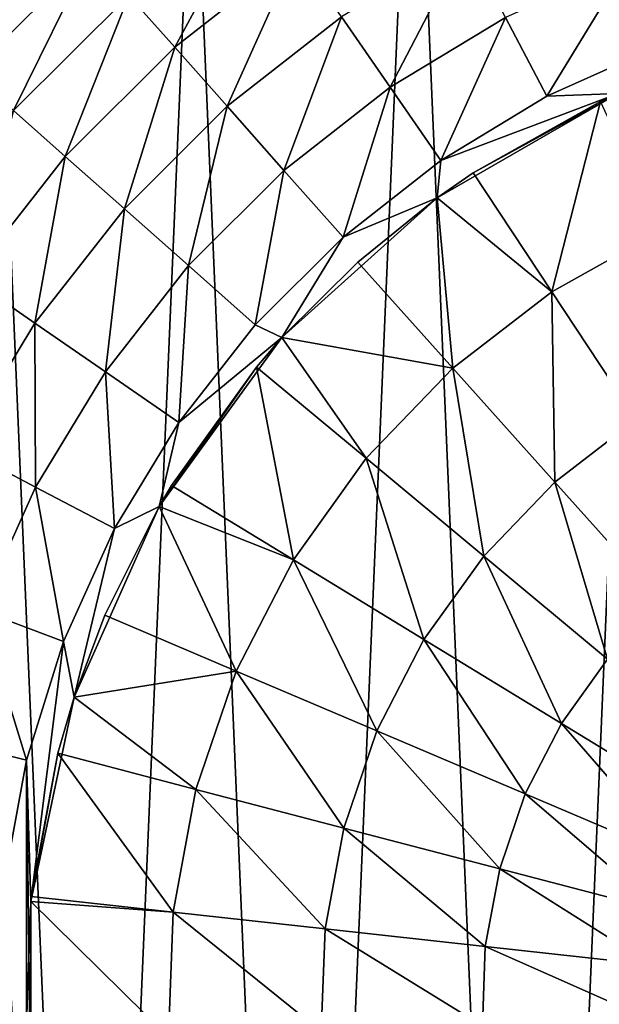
# Model space of a CAD drawing. Header units: millimetres. Extents: x 0 to 2133, y 0 to 2087.
# Tile 51 of 256: x 144 to 154, y 1602 to 1619. Entities that reach past the tile are written whole.
import ezdxf

# ---------------------------------------------------------------- set-up
doc = ezdxf.new("R2010")
doc.units = ezdxf.units.MM
doc.header["$LTSCALE"] = 25.4
doc.layers.get('0').update_dxf_attribs({"true_color": 0xff5454})

# ---------------------------------------------------------------- blocks, each defined once
blk = doc.blocks.new('COSMO-S-3382-4917.STL#2')
at = {"color": 18, "true_color": 0x000000}
mesh = blk.add_polyface(dxfattribs=at)
corners = [(-20.168, 1669.88, 4.129), (-19.796, 1661.1, 4.129), (-20.356, 1665.474, 4.129), (-19.239, 1674.191, 4.129), (-18.504, 1656.884, 4.129), (-17.595, 1678.283, 4.129), (-16.519, 1652.946, 4.129), (-15.283, 1682.038, 4.129), (-13.897, 1649.4, 4.129), (-12.369, 1685.349, 4.129), (-10.713, 1646.349, 4.129), (-8.938, 1688.119, 4.129), (-7.059, 1643.88, 4.129), (-5.089, 1690.27, 4.129), (-3.041, 1642.063, 4.129), (-0.931, 1691.739, 4.129), (1.227, 1640.952, 4.129), (3.416, 1692.484, 4.129), (5.621, 1640.578, 4.129), (5.621, 1692.578, 4.129), (7.826, 1692.484, 4.129), (10.015, 1640.952, 4.129), (12.172, 1691.739, 4.129), (14.283, 1642.063, 4.129), (16.33, 1690.27, 4.129), (18.301, 1643.88, 4.129), (20.18, 1688.119, 4.129), (21.955, 1646.349, 4.129), (23.611, 1685.349, 4.129), (25.138, 1649.4, 4.129), (26.525, 1682.038, 4.129), (27.761, 1652.946, 4.129), (28.837, 1678.283, 4.129), (29.746, 1656.884, 4.129), (30.481, 1674.191, 4.129), (31.037, 1661.1, 4.129), (31.41, 1669.88, 4.129), (31.597, 1665.474, 4.129)]
mesh.append_faces([[corners[k] for k in face] for face in [(0, 1, 2), (35, 36, 37)]], dxfattribs={"vtx0": -1, "color": 18})
mesh.append_faces([[corners[k] for k in face] for face in [(1, 3, 4), (4, 5, 6), (6, 7, 8), (8, 9, 10), (10, 11, 12), (12, 13, 14), (14, 15, 16), (16, 17, 18), (18, 20, 21), (21, 22, 23), (23, 24, 25), (25, 26, 27), (27, 28, 29), (29, 30, 31), (31, 32, 33), (33, 34, 35)]], dxfattribs={"vtx0": -1, "vtx1": -1, "color": 18})
mesh.append_faces([[corners[k] for k in face] for face in [(1, 0, 3), (4, 3, 5), (6, 5, 7), (8, 7, 9), (10, 9, 11), (12, 11, 13), (14, 13, 15), (16, 15, 17), (18, 17, 19), (18, 19, 20), (21, 20, 22), (23, 22, 24), (25, 24, 26), (27, 26, 28), (29, 28, 30), (31, 30, 32), (33, 32, 34), (35, 34, 36)]], dxfattribs={"vtx0": -1, "vtx2": -1, "color": 18})
mesh = blk.add_polyface(dxfattribs=at)
corners = [(-9.263, 1683.378, 27.281), (-7.818, 1686.047, 26.286), (-10.066, 1684.285, 26.286), (-7.129, 1685.049, 27.281)]
mesh.append_faces([[corners[k] for k in face] for face in [(0, 1, 2), (1, 0, 3)]], dxfattribs={"vtx0": -1, "color": 18})
mesh = blk.add_polyface(dxfattribs=at)
corners = [(-11.518, 1685.924, 22.19), (-12.369, 1685.349, 20.629), (-13.725, 1683.717, 22.19)]
mesh.append_faces([[corners[k] for k in face] for face in [(0, 1, 2)]], dxfattribs={"color": 18})
mesh = blk.add_polyface(dxfattribs=at)
corners = [(-11.216, 1685.583, 23.691), (-13.725, 1683.717, 22.19), (-13.385, 1683.415, 23.691), (-11.518, 1685.924, 22.19)]
mesh.append_faces([[corners[k] for k in face] for face in [(0, 1, 2), (1, 0, 3)]], dxfattribs={"vtx0": -1, "color": 18})
mesh = blk.add_polyface(dxfattribs=at)
corners = [(-10.726, 1685.03, 25.074), (-13.385, 1683.415, 23.691), (-12.831, 1682.925, 25.074), (-11.216, 1685.583, 23.691)]
mesh.append_faces([[corners[k] for k in face] for face in [(0, 1, 2), (1, 0, 3)]], dxfattribs={"vtx0": -1, "color": 18})
mesh = blk.add_polyface(dxfattribs=at)
corners = [(-5.491, 1682.676, 28.476), (-4.167, 1685.227, 28.02), (-6.343, 1683.911, 28.02), (-3.469, 1683.898, 28.476)]
mesh.append_faces([[corners[k] for k in face] for face in [(0, 1, 2), (1, 0, 3)]], dxfattribs={"vtx0": -1, "color": 18})
mesh = blk.add_polyface(dxfattribs=at)
corners = [(-12.086, 1682.265, 26.286), (-10.726, 1685.03, 25.074), (-12.831, 1682.925, 25.074), (-10.066, 1684.285, 26.286)]
mesh.append_faces([[corners[k] for k in face] for face in [(0, 1, 2), (1, 0, 3)]], dxfattribs={"vtx0": -1, "color": 18})
mesh = blk.add_polyface(dxfattribs=at)
corners = [(-8.345, 1682.343, 28.02), (-7.129, 1685.049, 27.281), (-9.263, 1683.378, 27.281), (-6.343, 1683.911, 28.02)]
mesh.append_faces([[corners[k] for k in face] for face in [(0, 1, 2), (1, 0, 3)]], dxfattribs={"vtx0": -1, "color": 18})
mesh = blk.add_polyface(dxfattribs=at)
corners = [(-2.744, 1682.516, 28.629), (-1.315, 1684.868, 28.476), (-3.469, 1683.898, 28.476), (-0.762, 1683.408, 28.629)]
mesh.append_faces([[corners[k] for k in face] for face in [(0, 1, 2), (1, 0, 3)]], dxfattribs={"vtx0": -1, "color": 18})
mesh = blk.add_polyface(dxfattribs=at)
corners = [(-12.248, 1664.408, 28.629), (-12.248, 1668.748, 28.629), (-12.379, 1666.578, 28.629), (-11.856, 1662.27, 28.629), (-11.856, 1670.886, 28.629), (-11.783, 1664.749, 28.629), (-11.209, 1660.195, 28.629), (-11.023, 1661.17, 28.629), (-10.317, 1658.213, 28.629), (-9.535, 1657.828, 28.629), (-9.193, 1656.353, 28.629), (-7.384, 1654.868, 28.629), (-7.852, 1654.642, 28.629), (-6.315, 1653.105, 28.629), (-4.665, 1652.42, 28.629), (-4.604, 1651.764, 28.629), (-1.497, 1650.591, 28.629), (-2.744, 1650.64, 28.629), (-0.762, 1649.748, 28.629), (1.982, 1649.46, 28.629), (1.313, 1649.101, 28.629), (3.451, 1648.709, 28.629), (5.621, 1649.078, 28.629), (5.621, 1648.578, 28.629), (7.791, 1648.709, 28.629), (9.259, 1649.46, 28.629), (9.929, 1649.101, 28.629), (12.739, 1650.591, 28.629), (12.004, 1649.748, 28.629), (13.986, 1650.64, 28.629), (15.907, 1652.42, 28.629), (15.846, 1651.764, 28.629), (17.557, 1653.105, 28.629), (18.626, 1654.868, 28.629), (19.094, 1654.642, 28.629), (20.776, 1657.828, 28.629), (20.435, 1656.353, 28.629), (21.559, 1658.213, 28.629), (22.264, 1661.17, 28.629), (22.451, 1660.195, 28.629), (23.025, 1664.749, 28.629), (23.098, 1662.27, 28.629), (23.025, 1668.407, 28.629), (-11.783, 1668.407, 28.629), (-11.209, 1672.961, 28.629), (-11.023, 1671.986, 28.629), (-10.317, 1674.943, 28.629), (-9.535, 1675.328, 28.629), (-9.193, 1676.803, 28.629), (-7.384, 1678.288, 28.629), (-7.852, 1678.514, 28.629), (-6.315, 1680.051, 28.629), (-4.665, 1680.736, 28.629), (-4.604, 1681.392, 28.629), (-1.497, 1682.565, 28.629), (-2.744, 1682.516, 28.629), (-0.762, 1683.408, 28.629), (1.982, 1683.696, 28.629), (1.313, 1684.055, 28.629), (3.451, 1684.447, 28.629), (5.621, 1684.078, 28.629), (5.621, 1684.578, 28.629), (9.259, 1683.696, 28.629), (7.791, 1684.447, 28.629), (9.929, 1684.055, 28.629), (12.739, 1682.565, 28.629), (12.004, 1683.408, 28.629), (13.986, 1682.516, 28.629), (15.907, 1680.736, 28.629), (15.846, 1681.392, 28.629), (17.557, 1680.051, 28.629), (18.626, 1678.288, 28.629), (19.094, 1678.514, 28.629), (20.776, 1675.328, 28.629), (20.435, 1676.803, 28.629), (21.559, 1674.943, 28.629), (22.264, 1671.986, 28.629), (22.451, 1672.961, 28.629), (23.098, 1670.886, 28.629), (23.49, 1664.408, 28.629), (23.49, 1668.748, 28.629), (23.621, 1666.578, 28.629)]
mesh.append_faces([[corners[k] for k in face] for face in [(0, 1, 2), (80, 79, 81)]], dxfattribs={"vtx0": -1, "color": 18})
mesh.append_faces([[corners[k] for k in face] for face in [(1, 3, 4), (5, 6, 7), (7, 8, 9), (9, 10, 11), (11, 13, 14), (14, 15, 16), (16, 18, 19), (19, 21, 22), (22, 24, 25), (25, 26, 27), (27, 29, 30), (30, 32, 33), (33, 34, 35), (35, 37, 38), (38, 39, 40), (40, 41, 42), (4, 43, 44), (43, 4, 5), (44, 45, 46), (46, 47, 48), (48, 49, 50), (50, 49, 51), (51, 52, 53), (53, 54, 55), (55, 54, 56), (56, 57, 58), (58, 57, 59), (59, 60, 61), (61, 62, 63), (63, 62, 64), (64, 65, 66), (66, 65, 67), (67, 68, 69), (69, 68, 70), (70, 71, 72), (72, 73, 74), (74, 73, 75), (75, 76, 77), (77, 42, 78), (78, 79, 80)]], dxfattribs={"vtx0": -1, "vtx1": -1, "color": 18})
mesh.append_faces([[corners[k] for k in face] for face in [(4, 3, 5), (78, 42, 41)]], dxfattribs={"vtx0": -1, "vtx1": -1, "vtx2": -1, "color": 18})
mesh.append_faces([[corners[k] for k in face] for face in [(1, 0, 3), (5, 3, 6), (7, 6, 8), (9, 8, 10), (11, 10, 12), (11, 12, 13), (14, 13, 15), (16, 15, 17), (16, 17, 18), (19, 18, 20), (19, 20, 21), (22, 21, 23), (22, 23, 24), (25, 24, 26), (27, 26, 28), (27, 28, 29), (30, 29, 31), (30, 31, 32), (33, 32, 34), (35, 34, 36), (35, 36, 37), (38, 37, 39), (40, 39, 41), (44, 43, 45), (46, 45, 47), (48, 47, 49), (51, 49, 52), (53, 52, 54), (56, 54, 57), (59, 57, 60), (61, 60, 62), (64, 62, 65), (67, 65, 68), (70, 68, 71), (72, 71, 73), (75, 73, 76), (77, 76, 42), (78, 41, 79)]], dxfattribs={"vtx0": -1, "vtx2": -1, "color": 18})
mesh = blk.add_polyface(dxfattribs=at)
corners = [(-11.179, 1681.461, 27.281), (-10.066, 1684.285, 26.286), (-12.086, 1682.265, 26.286), (-9.263, 1683.378, 27.281)]
mesh.append_faces([[corners[k] for k in face] for face in [(0, 1, 2), (1, 0, 3)]], dxfattribs={"vtx0": -1, "color": 18})
mesh = blk.add_polyface(dxfattribs=at)
corners = [(-7.35, 1681.219, 28.476), (-6.343, 1683.911, 28.02), (-8.345, 1682.343, 28.02), (-5.491, 1682.676, 28.476)]
mesh.append_faces([[corners[k] for k in face] for face in [(0, 1, 2), (1, 0, 3)]], dxfattribs={"vtx0": -1, "color": 18})
mesh = blk.add_polyface(dxfattribs=at)
corners = [(-4.604, 1681.392, 28.629), (-3.469, 1683.898, 28.476), (-5.491, 1682.676, 28.476), (-2.744, 1682.516, 28.629)]
mesh.append_faces([[corners[k] for k in face] for face in [(0, 1, 2), (1, 0, 3)]], dxfattribs={"vtx0": -1, "color": 18})
mesh = blk.add_polyface(dxfattribs=at)
corners = [(-10.144, 1680.544, 28.02), (-9.263, 1683.378, 27.281), (-11.179, 1681.461, 27.281), (-8.345, 1682.343, 28.02)]
mesh.append_faces([[corners[k] for k in face] for face in [(0, 1, 2), (1, 0, 3)]], dxfattribs={"vtx0": -1, "color": 18})
mesh = blk.add_polyface(dxfattribs=at)
corners = [(-6.315, 1680.051, 28.629), (-5.491, 1682.676, 28.476), (-7.35, 1681.219, 28.476), (-4.604, 1681.392, 28.629)]
mesh.append_faces([[corners[k] for k in face] for face in [(0, 1, 2), (1, 0, 3)]], dxfattribs={"vtx0": -1, "color": 18})
mesh = blk.add_polyface(dxfattribs=at)
corners = [(-4.035, 1681.173, 33.629), (-1.497, 1682.565, 28.629), (-4.665, 1680.736, 28.629)]
mesh.append_faces([[corners[k] for k in face] for face in [(0, 1, 2)]], dxfattribs={"color": 18})
mesh = blk.add_polyface(dxfattribs=at)
corners = [(-1.807, 1682.423, 33.629), (-1.497, 1682.565, 28.629), (-4.035, 1681.173, 33.629)]
mesh.append_faces([[corners[k] for k in face] for face in [(0, 1, 2)]], dxfattribs={"color": 18})
mesh = blk.add_polyface(dxfattribs=at)
corners = [(-2.656, 1679.089, 35.393), (-1.807, 1682.423, 33.629), (-4.035, 1681.173, 33.629), (-0.747, 1680.161, 35.393)]
mesh.append_faces([[corners[k] for k in face] for face in [(0, 1, 2), (1, 0, 3)]], dxfattribs={"vtx0": -1, "color": 18})
mesh = blk.add_polyface(dxfattribs=at)
corners = [(-12.851, 1679.328, 27.281), (-12.086, 1682.265, 26.286), (-13.848, 1680.016, 26.286), (-11.179, 1681.461, 27.281)]
mesh.append_faces([[corners[k] for k in face] for face in [(0, 1, 2), (1, 0, 3)]], dxfattribs={"vtx0": -1, "color": 18})
mesh = blk.add_polyface(dxfattribs=at)
corners = [(-9.02, 1679.549, 28.476), (-8.345, 1682.343, 28.02), (-10.144, 1680.544, 28.02), (-7.35, 1681.219, 28.476)]
mesh.append_faces([[corners[k] for k in face] for face in [(0, 1, 2), (1, 0, 3)]], dxfattribs={"vtx0": -1, "color": 18})
mesh = blk.add_polyface(dxfattribs=at)
corners = [(-11.712, 1678.542, 28.02), (-11.179, 1681.461, 27.281), (-12.851, 1679.328, 27.281), (-10.144, 1680.544, 28.02)]
mesh.append_faces([[corners[k] for k in face] for face in [(0, 1, 2), (1, 0, 3)]], dxfattribs={"vtx0": -1, "color": 18})
mesh = blk.add_polyface(dxfattribs=at)
corners = [(-7.852, 1678.514, 28.629), (-7.35, 1681.219, 28.476), (-9.02, 1679.549, 28.476), (-6.315, 1680.051, 28.629)]
mesh.append_faces([[corners[k] for k in face] for face in [(0, 1, 2), (1, 0, 3)]], dxfattribs={"vtx0": -1, "color": 18})
mesh = blk.add_polyface(dxfattribs=at)
corners = [(-4.035, 1681.173, 33.629), (-4.665, 1680.736, 28.629), (-4.665, 1680.736, 33.629)]
mesh.append_faces([[corners[k] for k in face] for face in [(0, 1, 2)]], dxfattribs={"color": 18})
mesh = blk.add_polyface(dxfattribs=at)
corners = [(-2.656, 1679.089, 35.393), (-4.035, 1681.173, 33.629), (-4.665, 1680.736, 33.629)]
mesh.append_faces([[corners[k] for k in face] for face in [(0, 1, 2)]], dxfattribs={"color": 18})
mesh = blk.add_polyface(dxfattribs=at)
corners = [(-6.057, 1679.611, 33.629), (-4.665, 1680.736, 28.629), (-7.384, 1678.288, 28.629)]
mesh.append_faces([[corners[k] for k in face] for face in [(0, 1, 2)]], dxfattribs={"color": 18})
mesh = blk.add_polyface(dxfattribs=at)
corners = [(-4.665, 1680.736, 33.629), (-4.665, 1680.736, 28.629), (-6.057, 1679.611, 33.629)]
mesh.append_faces([[corners[k] for k in face] for face in [(0, 1, 2)]], dxfattribs={"color": 18})
mesh = blk.add_polyface(dxfattribs=at)
corners = [(-4.39, 1677.751, 35.393), (-4.665, 1680.736, 33.629), (-6.057, 1679.611, 33.629)]
mesh.append_faces([[corners[k] for k in face] for face in [(0, 1, 2)]], dxfattribs={"color": 18})
mesh = blk.add_polyface(dxfattribs=at)
corners = [(-2.656, 1679.089, 35.393), (-4.665, 1680.736, 33.629), (-4.39, 1677.751, 35.393)]
mesh.append_faces([[corners[k] for k in face] for face in [(0, 1, 2)]], dxfattribs={"color": 18})
mesh = blk.add_polyface(dxfattribs=at)
corners = [(-10.477, 1677.69, 28.476), (-10.144, 1680.544, 28.02), (-11.712, 1678.542, 28.02), (-9.02, 1679.549, 28.476)]
mesh.append_faces([[corners[k] for k in face] for face in [(0, 1, 2), (1, 0, 3)]], dxfattribs={"vtx0": -1, "color": 18})
mesh = blk.add_polyface(dxfattribs=at)
corners = [(-1.179, 1676.856, 36.871), (-0.747, 1680.161, 35.393), (-2.656, 1679.089, 35.393), (0.39, 1677.737, 36.871)]
mesh.append_faces([[corners[k] for k in face] for face in [(0, 1, 2), (1, 0, 3)]], dxfattribs={"vtx0": -1, "color": 18})
mesh = blk.add_polyface(dxfattribs=at)
corners = [(-6.057, 1679.611, 33.629), (-7.384, 1678.288, 28.629), (-7.384, 1678.288, 33.629)]
mesh.append_faces([[corners[k] for k in face] for face in [(0, 1, 2)]], dxfattribs={"color": 18})
mesh = blk.add_polyface(dxfattribs=at)
corners = [(-4.39, 1677.751, 35.393), (-6.057, 1679.611, 33.629), (-7.384, 1678.288, 33.629)]
mesh.append_faces([[corners[k] for k in face] for face in [(0, 1, 2)]], dxfattribs={"color": 18})
mesh = blk.add_polyface(dxfattribs=at)
corners = [(-9.193, 1676.803, 28.629), (-9.02, 1679.549, 28.476), (-10.477, 1677.69, 28.476), (-7.852, 1678.514, 28.629)]
mesh.append_faces([[corners[k] for k in face] for face in [(0, 1, 2), (1, 0, 3)]], dxfattribs={"vtx0": -1, "color": 18})
mesh = blk.add_polyface(dxfattribs=at)
corners = [(-13.028, 1676.366, 28.02), (-12.851, 1679.328, 27.281), (-14.253, 1677.008, 27.281), (-11.712, 1678.542, 28.02)]
mesh.append_faces([[corners[k] for k in face] for face in [(0, 1, 2), (1, 0, 3)]], dxfattribs={"vtx0": -1, "color": 18})
mesh = blk.add_polyface(dxfattribs=at)
corners = [(-2.603, 1675.757, 36.871), (-2.656, 1679.089, 35.393), (-4.39, 1677.751, 35.393), (-1.179, 1676.856, 36.871)]
mesh.append_faces([[corners[k] for k in face] for face in [(0, 1, 2), (1, 0, 3)]], dxfattribs={"vtx0": -1, "color": 18})
mesh = blk.add_polyface(dxfattribs=at)
corners = [(-11.699, 1675.668, 28.476), (-11.712, 1678.542, 28.02), (-13.028, 1676.366, 28.02), (-10.477, 1677.69, 28.476)]
mesh.append_faces([[corners[k] for k in face] for face in [(0, 1, 2), (1, 0, 3)]], dxfattribs={"vtx0": -1, "color": 18})
mesh = blk.add_polyface(dxfattribs=at)
corners = [(-7.384, 1678.288, 28.629), (-9.535, 1675.328, 28.629), (-7.83, 1677.772, 33.629)]
mesh.append_faces([[corners[k] for k in face] for face in [(0, 1, 2)]], dxfattribs={"color": 18})
mesh = blk.add_polyface(dxfattribs=at)
corners = [(-7.384, 1678.288, 28.629), (-7.83, 1677.772, 33.629), (-7.384, 1678.288, 33.629)]
mesh.append_faces([[corners[k] for k in face] for face in [(0, 1, 2)]], dxfattribs={"color": 18})
mesh = blk.add_polyface(dxfattribs=at)
corners = [(-5.91, 1676.174, 35.393), (-7.384, 1678.288, 33.629), (-7.83, 1677.772, 33.629)]
mesh.append_faces([[corners[k] for k in face] for face in [(0, 1, 2)]], dxfattribs={"color": 18})
mesh = blk.add_polyface(dxfattribs=at)
corners = [(-4.39, 1677.751, 35.393), (-7.384, 1678.288, 33.629), (-5.91, 1676.174, 35.393)]
mesh.append_faces([[corners[k] for k in face] for face in [(0, 1, 2)]], dxfattribs={"color": 18})
mesh = blk.add_polyface(dxfattribs=at)
corners = [(-7.83, 1677.772, 33.629), (-9.535, 1675.328, 28.629), (-9.317, 1675.694, 33.629)]
mesh.append_faces([[corners[k] for k in face] for face in [(0, 1, 2)]], dxfattribs={"color": 18})
mesh = blk.add_polyface(dxfattribs=at)
corners = [(-7.184, 1674.393, 35.393), (-7.83, 1677.772, 33.629), (-9.317, 1675.694, 33.629), (-5.91, 1676.174, 35.393)]
mesh.append_faces([[corners[k] for k in face] for face in [(0, 1, 2), (1, 0, 3)]], dxfattribs={"vtx0": -1, "color": 18})
mesh = blk.add_polyface(dxfattribs=at)
corners = [(-3.852, 1674.461, 36.871), (-4.39, 1677.751, 35.393), (-5.91, 1676.174, 35.393), (-2.603, 1675.757, 36.871)]
mesh.append_faces([[corners[k] for k in face] for face in [(0, 1, 2), (1, 0, 3)]], dxfattribs={"vtx0": -1, "color": 18})
mesh = blk.add_polyface(dxfattribs=at)
corners = [(-10.317, 1674.943, 28.629), (-10.477, 1677.69, 28.476), (-11.699, 1675.668, 28.476), (-9.193, 1676.803, 28.629)]
mesh.append_faces([[corners[k] for k in face] for face in [(0, 1, 2), (1, 0, 3)]], dxfattribs={"vtx0": -1, "color": 18})
mesh = blk.add_polyface(dxfattribs=at)
corners = [(-0.719, 1673.654, 38.046), (-1.179, 1676.856, 36.871), (-2.603, 1675.757, 36.871), (0.379, 1674.502, 38.046)]
mesh.append_faces([[corners[k] for k in face] for face in [(0, 1, 2), (1, 0, 3)]], dxfattribs={"vtx0": -1, "color": 18})
mesh = blk.add_polyface(dxfattribs=at)
corners = [(-12.669, 1673.514, 28.476), (-13.028, 1676.366, 28.02), (-14.072, 1674.046, 28.02), (-11.699, 1675.668, 28.476)]
mesh.append_faces([[corners[k] for k in face] for face in [(0, 1, 2), (1, 0, 3)]], dxfattribs={"vtx0": -1, "color": 18})
mesh = blk.add_polyface(dxfattribs=at)
corners = [(-4.899, 1672.998, 36.871), (-5.91, 1676.174, 35.393), (-7.184, 1674.393, 35.393), (-3.852, 1674.461, 36.871)]
mesh.append_faces([[corners[k] for k in face] for face in [(0, 1, 2), (1, 0, 3)]], dxfattribs={"vtx0": -1, "color": 18})
mesh = blk.add_polyface(dxfattribs=at)
corners = [(-11.209, 1672.961, 28.629), (-11.699, 1675.668, 28.476), (-12.669, 1673.514, 28.476), (-10.317, 1674.943, 28.629)]
mesh.append_faces([[corners[k] for k in face] for face in [(0, 1, 2), (1, 0, 3)]], dxfattribs={"vtx0": -1, "color": 18})
mesh = blk.add_polyface(dxfattribs=at)
corners = [(-9.317, 1675.694, 33.629), (-9.535, 1675.328, 28.629), (-9.535, 1675.328, 33.629)]
mesh.append_faces([[corners[k] for k in face] for face in [(0, 1, 2)]], dxfattribs={"color": 18})
mesh = blk.add_polyface(dxfattribs=at)
corners = [(-7.184, 1674.393, 35.393), (-9.317, 1675.694, 33.629), (-9.535, 1675.328, 33.629)]
mesh.append_faces([[corners[k] for k in face] for face in [(0, 1, 2)]], dxfattribs={"color": 18})
mesh = blk.add_polyface(dxfattribs=at)
corners = [(-1.682, 1672.655, 38.046), (-2.603, 1675.757, 36.871), (-3.852, 1674.461, 36.871), (-0.719, 1673.654, 38.046)]
mesh.append_faces([[corners[k] for k in face] for face in [(0, 1, 2), (1, 0, 3)]], dxfattribs={"vtx0": -1, "color": 18})
mesh = blk.add_polyface(dxfattribs=at)
corners = [(-9.535, 1675.328, 28.629), (-11.023, 1671.986, 28.629), (-10.485, 1673.422, 33.629)]
mesh.append_faces([[corners[k] for k in face] for face in [(0, 1, 2)]], dxfattribs={"color": 18})
mesh = blk.add_polyface(dxfattribs=at)
corners = [(-9.535, 1675.328, 28.629), (-10.485, 1673.422, 33.629), (-9.535, 1675.328, 33.629)]
mesh.append_faces([[corners[k] for k in face] for face in [(0, 1, 2)]], dxfattribs={"color": 18})
mesh = blk.add_polyface(dxfattribs=at)
corners = [(-8.186, 1672.445, 35.393), (-9.535, 1675.328, 33.629), (-10.485, 1673.422, 33.629)]
mesh.append_faces([[corners[k] for k in face] for face in [(0, 1, 2)]], dxfattribs={"color": 18})
mesh = blk.add_polyface(dxfattribs=at)
corners = [(-7.184, 1674.393, 35.393), (-9.535, 1675.328, 33.629), (-8.186, 1672.445, 35.393)]
mesh.append_faces([[corners[k] for k in face] for face in [(0, 1, 2)]], dxfattribs={"color": 18})
mesh = blk.add_polyface(dxfattribs=at)
corners = [(-2.489, 1671.527, 38.046), (-3.852, 1674.461, 36.871), (-4.899, 1672.998, 36.871), (-1.682, 1672.655, 38.046)]
mesh.append_faces([[corners[k] for k in face] for face in [(0, 1, 2), (1, 0, 3)]], dxfattribs={"vtx0": -1, "color": 18})
mesh = blk.add_polyface(dxfattribs=at)
corners = [(-5.722, 1671.398, 36.871), (-7.184, 1674.393, 35.393), (-8.186, 1672.445, 35.393), (-4.899, 1672.998, 36.871)]
mesh.append_faces([[corners[k] for k in face] for face in [(0, 1, 2), (1, 0, 3)]], dxfattribs={"vtx0": -1, "color": 18})
mesh = blk.add_polyface(dxfattribs=at)
corners = [(-11.856, 1670.886, 28.629), (-12.669, 1673.514, 28.476), (-13.371, 1671.259, 28.476), (-11.209, 1672.961, 28.629)]
mesh.append_faces([[corners[k] for k in face] for face in [(0, 1, 2), (1, 0, 3)]], dxfattribs={"vtx0": -1, "color": 18})
mesh = blk.add_polyface(dxfattribs=at)
corners = [(-10.485, 1673.422, 33.629), (-11.023, 1671.986, 28.629), (-11.023, 1671.986, 33.629)]
mesh.append_faces([[corners[k] for k in face] for face in [(0, 1, 2)]], dxfattribs={"color": 18})
mesh = blk.add_polyface(dxfattribs=at)
corners = [(-8.186, 1672.445, 35.393), (-10.485, 1673.422, 33.629), (-11.023, 1671.986, 33.629)]
mesh.append_faces([[corners[k] for k in face] for face in [(0, 1, 2)]], dxfattribs={"color": 18})
mesh = blk.add_polyface(dxfattribs=at)
corners = [(-3.123, 1670.294, 38.046), (-4.899, 1672.998, 36.871), (-5.722, 1671.398, 36.871), (-2.489, 1671.527, 38.046)]
mesh.append_faces([[corners[k] for k in face] for face in [(0, 1, 2), (1, 0, 3)]], dxfattribs={"vtx0": -1, "color": 18})
mesh = blk.add_polyface(dxfattribs=at)
corners = [(0.017, 1669.998, 38.904), (-1.682, 1672.655, 38.046), (-2.489, 1671.527, 38.046), (0.574, 1670.778, 38.904)]
mesh.append_faces([[corners[k] for k in face] for face in [(0, 1, 2), (1, 0, 3)]], dxfattribs={"vtx0": -1, "color": 18})
mesh = blk.add_polyface(dxfattribs=at)
corners = [(-8.186, 1672.445, 35.393), (-11.023, 1671.986, 33.629), (-8.893, 1670.372, 35.393)]
mesh.append_faces([[corners[k] for k in face] for face in [(0, 1, 2)]], dxfattribs={"color": 18})
mesh = blk.add_polyface(dxfattribs=at)
corners = [(-6.303, 1669.695, 36.871), (-8.186, 1672.445, 35.393), (-8.893, 1670.372, 35.393), (-5.722, 1671.398, 36.871)]
mesh.append_faces([[corners[k] for k in face] for face in [(0, 1, 2), (1, 0, 3)]], dxfattribs={"vtx0": -1, "color": 18})
mesh = blk.add_polyface(dxfattribs=at)
corners = [(-11.023, 1671.986, 28.629), (-11.783, 1668.407, 28.629), (-11.31, 1671.004, 33.629)]
mesh.append_faces([[corners[k] for k in face] for face in [(0, 1, 2)]], dxfattribs={"color": 18})
mesh = blk.add_polyface(dxfattribs=at)
corners = [(-11.023, 1671.986, 28.629), (-11.31, 1671.004, 33.629), (-11.023, 1671.986, 33.629)]
mesh.append_faces([[corners[k] for k in face] for face in [(0, 1, 2)]], dxfattribs={"color": 18})
mesh = blk.add_polyface(dxfattribs=at)
corners = [(-8.893, 1670.372, 35.393), (-11.023, 1671.986, 33.629), (-11.31, 1671.004, 33.629)]
mesh.append_faces([[corners[k] for k in face] for face in [(0, 1, 2)]], dxfattribs={"color": 18})
mesh = blk.add_polyface(dxfattribs=at)
corners = [(-0.422, 1669.146, 38.904), (-2.489, 1671.527, 38.046), (-3.123, 1670.294, 38.046), (0.017, 1669.998, 38.904)]
mesh.append_faces([[corners[k] for k in face] for face in [(0, 1, 2), (1, 0, 3)]], dxfattribs={"vtx0": -1, "color": 18})
mesh = blk.add_polyface(dxfattribs=at)
corners = [(-3.571, 1668.981, 38.046), (-5.722, 1671.398, 36.871), (-6.303, 1669.695, 36.871), (-3.123, 1670.294, 38.046)]
mesh.append_faces([[corners[k] for k in face] for face in [(0, 1, 2), (1, 0, 3)]], dxfattribs={"vtx0": -1, "color": 18})
mesh = blk.add_polyface(dxfattribs=at)
corners = [(-12.248, 1668.748, 28.629), (-13.371, 1671.259, 28.476), (-13.797, 1668.936, 28.476), (-11.856, 1670.886, 28.629)]
mesh.append_faces([[corners[k] for k in face] for face in [(0, 1, 2), (1, 0, 3)]], dxfattribs={"vtx0": -1, "color": 18})
mesh = blk.add_polyface(dxfattribs=at)
corners = [(-11.31, 1671.004, 33.629), (-11.783, 1668.407, 28.629), (-11.774, 1668.492, 33.629)]
mesh.append_faces([[corners[k] for k in face] for face in [(0, 1, 2)]], dxfattribs={"color": 18})
mesh = blk.add_polyface(dxfattribs=at)
corners = [(-9.291, 1668.219, 35.393), (-11.31, 1671.004, 33.629), (-11.774, 1668.492, 33.629), (-8.893, 1670.372, 35.393)]
mesh.append_faces([[corners[k] for k in face] for face in [(0, 1, 2), (1, 0, 3)]], dxfattribs={"vtx0": -1, "color": 18})
mesh = blk.add_polyface(dxfattribs=at)
corners = [(-6.629, 1667.926, 36.871), (-8.893, 1670.372, 35.393), (-9.291, 1668.219, 35.393), (-6.303, 1669.695, 36.871)]
mesh.append_faces([[corners[k] for k in face] for face in [(0, 1, 2), (1, 0, 3)]], dxfattribs={"vtx0": -1, "color": 18})
mesh = blk.add_polyface(dxfattribs=at)
corners = [(-0.731, 1668.239, 38.904), (-3.123, 1670.294, 38.046), (-3.571, 1668.981, 38.046), (-0.422, 1669.146, 38.904)]
mesh.append_faces([[corners[k] for k in face] for face in [(0, 1, 2), (1, 0, 3)]], dxfattribs={"vtx0": -1, "color": 18})
mesh = blk.add_polyface(dxfattribs=at)
corners = [(-3.823, 1667.617, 38.046), (-6.303, 1669.695, 36.871), (-6.629, 1667.926, 36.871), (-3.571, 1668.981, 38.046)]
mesh.append_faces([[corners[k] for k in face] for face in [(0, 1, 2), (1, 0, 3)]], dxfattribs={"vtx0": -1, "color": 18})
mesh = blk.add_polyface(dxfattribs=at)
corners = [(-0.905, 1667.296, 38.904), (-3.571, 1668.981, 38.046), (-3.823, 1667.617, 38.046), (-0.731, 1668.239, 38.904)]
mesh.append_faces([[corners[k] for k in face] for face in [(0, 1, 2), (1, 0, 3)]], dxfattribs={"vtx0": -1, "color": 18})
mesh = blk.add_polyface(dxfattribs=at)
corners = [(-11.783, 1668.407, 28.629), (-11.867, 1665.939, 33.629), (-11.783, 1668.407, 33.629)]
mesh.append_faces([[corners[k] for k in face] for face in [(0, 1, 2)]], dxfattribs={"color": 18})
mesh = blk.add_polyface(dxfattribs=at)
corners = [(-11.783, 1668.407, 28.629), (-11.783, 1664.749, 28.629), (-11.867, 1665.939, 33.629)]
mesh.append_faces([[corners[k] for k in face] for face in [(0, 1, 2)]], dxfattribs={"color": 18})
mesh = blk.add_polyface(dxfattribs=at)
corners = [(-9.371, 1666.03, 35.393), (-11.783, 1668.407, 33.629), (-11.867, 1665.939, 33.629)]
mesh.append_faces([[corners[k] for k in face] for face in [(0, 1, 2)]], dxfattribs={"color": 18})
mesh = blk.add_polyface(dxfattribs=at)
corners = [(-11.774, 1668.492, 33.629), (-11.783, 1668.407, 28.629), (-11.783, 1668.407, 33.629)]
mesh.append_faces([[corners[k] for k in face] for face in [(0, 1, 2)]], dxfattribs={"color": 18})
mesh = blk.add_polyface(dxfattribs=at)
corners = [(-9.291, 1668.219, 35.393), (-11.774, 1668.492, 33.629), (-11.783, 1668.407, 33.629)]
mesh.append_faces([[corners[k] for k in face] for face in [(0, 1, 2)]], dxfattribs={"color": 18})
mesh = blk.add_polyface(dxfattribs=at)
corners = [(-9.291, 1668.219, 35.393), (-11.783, 1668.407, 33.629), (-9.371, 1666.03, 35.393)]
mesh.append_faces([[corners[k] for k in face] for face in [(0, 1, 2)]], dxfattribs={"color": 18})
mesh = blk.add_polyface(dxfattribs=at)
corners = [(-6.695, 1666.128, 36.871), (-9.291, 1668.219, 35.393), (-9.371, 1666.03, 35.393), (-6.629, 1667.926, 36.871)]
mesh.append_faces([[corners[k] for k in face] for face in [(0, 1, 2), (1, 0, 3)]], dxfattribs={"vtx0": -1, "color": 18})
mesh = blk.add_polyface(dxfattribs=at)
corners = [(-3.874, 1666.231, 38.046), (-6.629, 1667.926, 36.871), (-6.695, 1666.128, 36.871), (-3.823, 1667.617, 38.046)]
mesh.append_faces([[corners[k] for k in face] for face in [(0, 1, 2), (1, 0, 3)]], dxfattribs={"vtx0": -1, "color": 18})
mesh = blk.add_polyface(dxfattribs=at)
corners = [(-0.94, 1666.338, 38.904), (-3.823, 1667.617, 38.046), (-3.874, 1666.231, 38.046), (-0.905, 1667.296, 38.904)]
mesh.append_faces([[corners[k] for k in face] for face in [(0, 1, 2), (1, 0, 3)]], dxfattribs={"vtx0": -1, "color": 18})

msp = doc.modelspace()

# ---------------------------------------------------------------- block references
at = {"color": 0}
msp.add_blockref('COSMO-S-3382-4917.STL#2', (156.122, -64.446, -4.129), dxfattribs=at)

doc.saveas('drawing.dxf')
